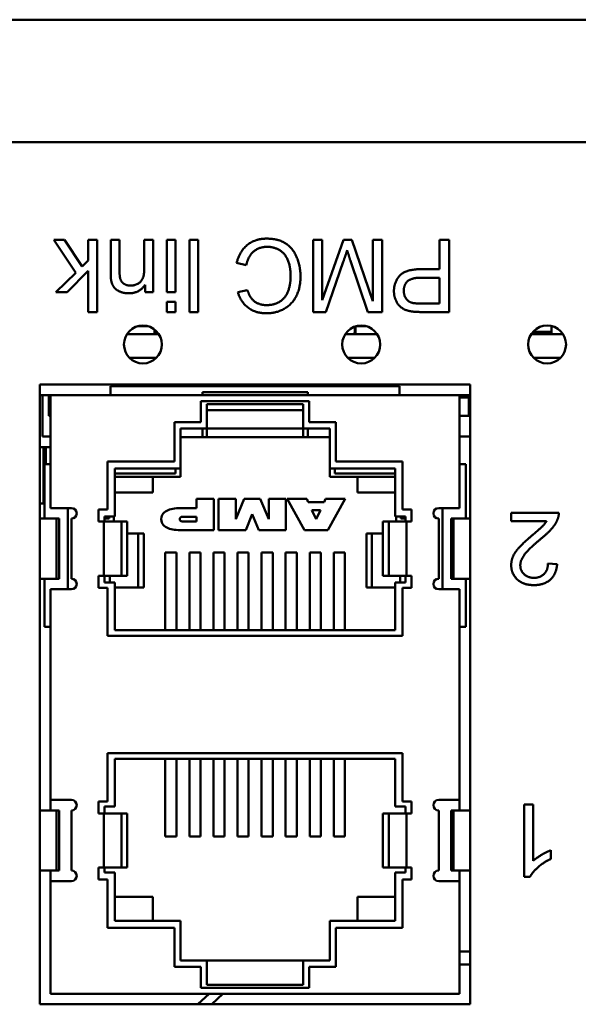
# Model space of a CAD drawing. Header units: inches. Extents: x 7.7 to 68.4, y -5.1 to 39.9.
# Tile 158 of 172: x 51.6 to 52.5, y 37.9 to 39.5. Entities that reach past the tile are written whole.
import ezdxf

# ---------------------------------------------------------------- set-up
doc = ezdxf.new("R2010")
doc.units = ezdxf.units.IN
doc.header["$MEASUREMENT"] = 0
doc.layers.add('Visible Edges(ROSSANSI)', color=7, linetype='Continuous', lineweight=50)
doc.layers.add('Visible Tangent Edges(ROSSANSI)', color=7, linetype='Continuous', lineweight=50)

msp = doc.modelspace()

# ---------------------------------------------------------------- linework, layer by layer
at = {"layer": 'Visible Edges(ROSSANSI)'}
for p, q in [((39.8391, 39.5498), (62.2591, 39.5498)), ((51.6269, 39.1839), (51.6635, 39.1292)), ((51.6451, 39.1839), (51.6269, 39.1839)), ((51.674, 39.1394), (51.6451, 39.1839)), ((51.6843, 39.1839), (51.6843, 39.1494)), ((51.699, 39.1839), (51.6843, 39.1839)), ((51.699, 39.0639), (51.699, 39.1839)), ((51.7217, 39.1839), (51.7217, 39.1305)), ((51.7364, 39.1839), (51.7217, 39.1839)), ((51.7364, 39.131), (51.7364, 39.1839)), ((51.7775, 39.1839), (51.7775, 39.1364)), ((51.7923, 39.1839), (51.7775, 39.1839)), ((51.7923, 39.0969), (51.7923, 39.1839)), ((51.8147, 39.1839), (51.8147, 39.0969)), ((51.8294, 39.1839), (51.8147, 39.1839)), ((51.8294, 39.0969), (51.8294, 39.1839)), ((51.8524, 39.1839), (51.8524, 39.0639)), ((51.8671, 39.1839), (51.8524, 39.1839)), ((51.8671, 39.0639), (51.8671, 39.1839)), ((52.0581, 39.1839), (52.0581, 39.0639)), ((52.0733, 39.1839), (52.0581, 39.1839)), ((52.0733, 39.0835), (52.0733, 39.1839)), ((52.1084, 39.1839), (52.0733, 39.0835)), ((52.1226, 39.1839), (52.1084, 39.1839)), ((52.1574, 39.0817), (52.1226, 39.1839)), ((52.1574, 39.1839), (52.1574, 39.0817)), ((52.1727, 39.1839), (52.1574, 39.1839)), ((52.1727, 39.0639), (52.1727, 39.1839)), ((52.2682, 39.1839), (52.2682, 39.1351)), ((52.2841, 39.1839), (52.2682, 39.1839)), ((52.2841, 39.0639), (52.2841, 39.1839)), ((51.6843, 39.1494), (51.674, 39.1394)), ((51.931, 39.1457), (51.9469, 39.1417)), ((52.0794, 39.0639), (52.1082, 39.1474)), ((52.1203, 39.1489), (52.1488, 39.0639)), ((51.6635, 39.1292), (51.6303, 39.0969)), ((51.6494, 39.0969), (51.6843, 39.1323)), ((51.6843, 39.1323), (51.6843, 39.0639)), ((52.2682, 39.1351), (52.2373, 39.1351)), ((52.2371, 39.121), (52.2682, 39.121)), ((52.2682, 39.121), (52.2682, 39.0781)), ((51.6303, 39.0969), (51.6494, 39.0969)), ((51.779, 39.1093), (51.779, 39.0969)), ((51.779, 39.0969), (51.7923, 39.0969)), ((51.8147, 39.0969), (51.8294, 39.0969)), ((51.9487, 39.1005), (51.933, 39.0967)), ((51.8147, 39.0808), (51.8147, 39.0639)), ((51.8294, 39.0808), (51.8147, 39.0808)), ((51.8294, 39.0639), (51.8294, 39.0808)), ((51.6843, 39.0639), (51.699, 39.0639)), ((51.8147, 39.0639), (51.8294, 39.0639)), ((51.8524, 39.0639), (51.8671, 39.0639)), ((52.0581, 39.0639), (52.0794, 39.0639)), ((52.1488, 39.0639), (52.1727, 39.0639)), ((52.2682, 39.0781), (52.2374, 39.0781)), ((52.2388, 39.0639), (52.2841, 39.0639)), ((51.7672, 39.0404), (51.7832, 39.0404)), ((51.7946, 39.0272), (51.7946, 39.0348)), ((51.7956, 39.034), (51.7956, 39.0272)), ((51.7959, 39.0337), (51.7959, 39.0272)), ((52.1286, 39.0341), (52.1261, 39.0272)), ((52.1274, 39.0396), (52.1274, 39.0307)), ((52.1276, 39.0397), (52.1276, 39.0313)), ((52.1286, 39.0272), (52.1286, 39.04)), ((52.13, 39.0404), (52.146, 39.0404)), ((52.4541, 39.0311), (52.4235, 39.0311)), ((52.4541, 39.0272), (52.4541, 39.0406)), ((51.7488, 39.0272), (51.8016, 39.0272)), ((52.1116, 39.0272), (52.1644, 39.0272)), ((52.4205, 39.0272), (52.4733, 39.0272)), ((51.7528, 38.9878), (51.7976, 38.9878)), ((52.1156, 38.9878), (52.1604, 38.9878)), ((52.4245, 38.9878), (52.4693, 38.9878)), ((51.6041, 37.9133), (51.6041, 38.9433)), ((51.6041, 38.9433), (52.3191, 38.9433)), ((51.7216, 38.9258), (51.7216, 38.9406)), ((51.7216, 38.9406), (52.2016, 38.9406)), ((52.2016, 38.9258), (52.2016, 38.9406)), ((52.3191, 38.9433), (52.3191, 37.9133)), ((51.6216, 38.9258), (51.6041, 38.9258)), ((51.6081, 38.9258), (51.6081, 38.8568)), ((51.6191, 38.9216), (51.6191, 38.9258)), ((51.6191, 38.8913), (51.6191, 38.9216)), ((51.6191, 38.9216), (51.6216, 38.9216)), ((51.6216, 38.9258), (52.3016, 38.9258)), ((51.6216, 38.9258), (51.6216, 38.7381)), ((51.8741, 38.9258), (51.8741, 38.9308)), ((51.8741, 38.9308), (52.0491, 38.9308)), ((52.0491, 38.9258), (52.0491, 38.9308)), ((52.3191, 38.9258), (52.3016, 38.9258)), ((52.3016, 38.9258), (52.3016, 38.7381)), ((52.3016, 38.9216), (52.3171, 38.9216)), ((52.3171, 38.9258), (52.3171, 38.9216)), ((52.3171, 38.9216), (52.3171, 38.8913)), ((51.8716, 38.9156), (52.0516, 38.9156)), ((51.8716, 38.8806), (51.8716, 38.9156)), ((51.8816, 38.8701), (51.8816, 38.9108)), ((51.8816, 38.9108), (52.0416, 38.9108)), ((51.8816, 38.9008), (52.0416, 38.9008)), ((52.0416, 38.9108), (52.0416, 38.8701)), ((52.0416, 38.9108), (52.0416, 38.8558)), ((52.0516, 38.9156), (52.0516, 38.8806)), ((51.6216, 38.8913), (51.6191, 38.8913)), ((52.3171, 38.8913), (52.3016, 38.8913)), ((51.8276, 38.8806), (51.8716, 38.8806)), ((51.8276, 38.8156), (51.8276, 38.8806)), ((51.8376, 38.8041), (51.8376, 38.8701)), ((51.8376, 38.8701), (51.8816, 38.8701)), ((51.8741, 38.8701), (51.8741, 38.8558)), ((51.8816, 38.8701), (52.0416, 38.8701)), ((51.8816, 38.8701), (51.8816, 38.8558)), ((52.0416, 38.8701), (52.0856, 38.8701)), ((52.0491, 38.8558), (52.0491, 38.8701)), ((52.0516, 38.8806), (52.0956, 38.8806)), ((52.0856, 38.8701), (52.0856, 38.8041)), ((52.0956, 38.8806), (52.0956, 38.8156)), ((51.6081, 38.8568), (51.6216, 38.8568)), ((51.8376, 38.8558), (51.8741, 38.8558)), ((51.8816, 38.8558), (51.8741, 38.8558)), ((51.8816, 38.8558), (52.0416, 38.8558)), ((52.0491, 38.8558), (52.0416, 38.8558)), ((52.0491, 38.8558), (52.0856, 38.8558)), ((52.0856, 38.7898), (52.0856, 38.8558)), ((52.3016, 38.8568), (52.3191, 38.8568)), ((51.6216, 38.8392), (51.6041, 38.8392)), ((51.6099, 38.8392), (51.6099, 38.7458)), ((51.6141, 38.8392), (51.6141, 38.8108)), ((51.6116, 38.8108), (51.6216, 38.8108)), ((51.6116, 38.8108), (51.6116, 38.7206)), ((51.7166, 38.8156), (51.8276, 38.8156)), ((51.7166, 38.7356), (51.7166, 38.8156)), ((51.7286, 38.7241), (51.7286, 38.8041)), ((51.7286, 38.8041), (51.8376, 38.8041)), ((51.8291, 38.8041), (51.8291, 38.7958)), ((51.8376, 38.8041), (51.8376, 38.7898)), ((52.0856, 38.8041), (52.1946, 38.8041)), ((52.0941, 38.7958), (52.0941, 38.8041)), ((52.0956, 38.8156), (52.2066, 38.8156)), ((52.1946, 38.8041), (52.1946, 38.7241)), ((52.2066, 38.8156), (52.2066, 38.7356)), ((52.3016, 38.8108), (52.3116, 38.8108)), ((52.3116, 38.8108), (52.3116, 38.7206)), ((51.8291, 38.7958), (51.7286, 38.7958)), ((51.8376, 38.7898), (51.7286, 38.7898)), ((51.7916, 38.7641), (51.7916, 38.7898)), ((52.1946, 38.7898), (52.0856, 38.7898)), ((52.1946, 38.7958), (52.0941, 38.7958)), ((52.1316, 38.7898), (52.1316, 38.7641)), ((51.7286, 38.7641), (51.7916, 38.7641)), ((51.8931, 38.7533), (51.8644, 38.7533)), ((51.8644, 38.7533), (51.8644, 38.7381)), ((51.8931, 38.7013), (51.8931, 38.7533)), ((51.9295, 38.7533), (51.9009, 38.7533)), ((51.9009, 38.7533), (51.9009, 38.7013)), ((51.9437, 38.7533), (51.9295, 38.7197)), ((51.9295, 38.7197), (51.9295, 38.7533)), ((51.9703, 38.7533), (51.9437, 38.7533)), ((51.9844, 38.7197), (51.9703, 38.7533)), ((52.013, 38.7533), (51.9844, 38.7533)), ((51.9844, 38.7533), (51.9844, 38.7197)), ((52.013, 38.7013), (52.013, 38.7533)), ((52.0474, 38.7533), (52.0147, 38.7533)), ((52.0147, 38.7533), (52.0435, 38.7013)), ((52.05, 38.7478), (52.0474, 38.7533)), ((52.0789, 38.7533), (52.0764, 38.7478)), ((52.1116, 38.7533), (52.0789, 38.7533)), ((52.0828, 38.7013), (52.1116, 38.7533)), ((52.1316, 38.7641), (52.1946, 38.7641)), ((51.6041, 38.7458), (51.6099, 38.7458)), ((51.6099, 38.7458), (51.6116, 38.7458)), ((51.6216, 38.7381), (51.6564, 38.7381)), ((51.6503, 38.6031), (51.6503, 38.7381)), ((51.8644, 38.7381), (51.8403, 38.7381)), ((52.0764, 38.7478), (52.05, 38.7478)), ((52.2668, 38.7381), (52.3016, 38.7381)), ((52.2729, 38.7381), (52.2729, 38.6031)), ((51.6316, 38.7206), (51.6041, 38.7206)), ((51.6358, 38.7206), (51.6316, 38.7206)), ((51.6316, 38.7206), (51.6316, 38.6206)), ((51.6358, 38.7206), (51.6358, 38.6206)), ((51.6564, 38.7206), (51.6564, 38.6206)), ((51.7016, 38.7356), (51.7166, 38.7356)), ((51.7016, 38.7156), (51.7016, 38.7356)), ((51.7116, 38.7241), (51.7286, 38.7241)), ((51.7116, 38.7156), (51.7116, 38.7241)), ((51.7191, 38.7208), (51.7116, 38.7208)), ((51.7191, 38.7241), (51.7191, 38.7208)), ((51.7271, 38.7241), (51.7271, 38.7156)), ((51.8644, 38.7236), (51.8403, 38.7236)), ((51.8644, 38.7159), (51.8644, 38.7236)), ((51.9461, 38.7013), (51.957, 38.7282)), ((51.957, 38.7282), (51.9678, 38.7013)), ((52.0562, 38.7347), (52.0633, 38.7197)), ((52.0703, 38.7347), (52.0562, 38.7347)), ((52.0633, 38.7197), (52.0703, 38.7347)), ((52.1946, 38.7241), (52.2116, 38.7241)), ((52.1961, 38.7156), (52.1961, 38.7241)), ((52.2041, 38.7208), (52.2041, 38.7241)), ((52.2116, 38.7208), (52.2041, 38.7208)), ((52.2066, 38.7356), (52.2216, 38.7356)), ((52.2116, 38.7241), (52.2116, 38.7156)), ((52.2216, 38.7356), (52.2216, 38.7156)), ((52.2668, 38.6206), (52.2668, 38.7206)), ((52.2916, 38.7206), (52.2875, 38.7206)), ((52.2875, 38.7206), (52.2875, 38.6206)), ((52.3191, 38.7206), (52.2916, 38.7206)), ((52.2916, 38.7206), (52.2916, 38.6206)), ((52.4664, 38.7304), (52.3871, 38.7304)), ((52.3871, 38.7304), (52.3871, 38.7162)), ((51.7103, 38.7156), (51.7016, 38.7156)), ((51.7394, 38.7156), (51.7103, 38.7156)), ((51.7103, 38.7156), (51.7103, 38.6256)), ((51.7394, 38.7156), (51.7491, 38.7156)), ((51.7491, 38.7156), (51.7491, 38.6256)), ((51.8403, 38.7159), (51.8644, 38.7159)), ((52.1742, 38.7156), (52.1838, 38.7156)), ((52.1742, 38.6256), (52.1742, 38.7156)), ((52.213, 38.7156), (52.1838, 38.7156)), ((52.2216, 38.7156), (52.213, 38.7156)), ((52.213, 38.6256), (52.213, 38.7156)), ((52.3871, 38.7162), (52.4459, 38.7162)), ((51.7491, 38.6958), (51.7673, 38.6958)), ((51.7766, 38.6958), (51.7673, 38.6958)), ((51.7766, 38.6058), (51.7766, 38.6958)), ((51.8403, 38.7013), (51.8931, 38.7013)), ((51.9009, 38.7013), (51.9461, 38.7013)), ((51.9678, 38.7013), (52.013, 38.7013)), ((52.0435, 38.7013), (52.0828, 38.7013)), ((52.1559, 38.6958), (52.1466, 38.6958)), ((52.1466, 38.6058), (52.1466, 38.6958)), ((52.1559, 38.6958), (52.1742, 38.6958)), ((51.8124, 38.5351), (51.8124, 38.6641)), ((51.8309, 38.6641), (51.8124, 38.6641)), ((51.8309, 38.5351), (51.8309, 38.6641)), ((51.8524, 38.5351), (51.8524, 38.6641)), ((51.8709, 38.6641), (51.8524, 38.6641)), ((51.8709, 38.5351), (51.8709, 38.6641)), ((51.8924, 38.5351), (51.8924, 38.6641)), ((51.9109, 38.6641), (51.8924, 38.6641)), ((51.9109, 38.5351), (51.9109, 38.6641)), ((51.9324, 38.5351), (51.9324, 38.6641)), ((51.9509, 38.6641), (51.9324, 38.6641)), ((51.9509, 38.5351), (51.9509, 38.6641)), ((51.9724, 38.5351), (51.9724, 38.6641)), ((51.9909, 38.6641), (51.9724, 38.6641)), ((51.9909, 38.5351), (51.9909, 38.6641)), ((52.0124, 38.5351), (52.0124, 38.6641)), ((52.0309, 38.6641), (52.0124, 38.6641)), ((52.0309, 38.5351), (52.0309, 38.6641)), ((52.0524, 38.5351), (52.0524, 38.6641)), ((52.0709, 38.6641), (52.0524, 38.6641)), ((52.0709, 38.5351), (52.0709, 38.6641)), ((52.0924, 38.5351), (52.0924, 38.6641)), ((52.1109, 38.6641), (52.0924, 38.6641)), ((52.1109, 38.5351), (52.1109, 38.6641)), ((52.4636, 38.6446), (52.4484, 38.6462)), ((51.7016, 38.6056), (51.7016, 38.6256)), ((51.7103, 38.6256), (51.7016, 38.6256)), ((51.7394, 38.6256), (51.7103, 38.6256)), ((51.7116, 38.6141), (51.7116, 38.6256)), ((51.7394, 38.6256), (51.7491, 38.6256)), ((52.1742, 38.6256), (52.1838, 38.6256)), ((52.213, 38.6256), (52.1838, 38.6256)), ((52.2116, 38.6256), (52.2116, 38.6141)), ((52.2216, 38.6256), (52.213, 38.6256)), ((52.2216, 38.6256), (52.2216, 38.6056)), ((51.6041, 38.6206), (51.6316, 38.6206)), ((51.6116, 38.6206), (51.6116, 38.5408)), ((51.6316, 38.6206), (51.6358, 38.6206)), ((51.7166, 38.6056), (51.7016, 38.6056)), ((51.7286, 38.6141), (51.7116, 38.6141)), ((51.7166, 38.5256), (51.7166, 38.6056)), ((51.7286, 38.5351), (51.7286, 38.6141)), ((51.7286, 38.6058), (51.7673, 38.6058)), ((51.7766, 38.6058), (51.7673, 38.6058)), ((52.1559, 38.6058), (52.1466, 38.6058)), ((52.1559, 38.6058), (52.1946, 38.6058)), ((52.1946, 38.6141), (52.1946, 38.5351)), ((52.2116, 38.6141), (52.1946, 38.6141)), ((52.2066, 38.6056), (52.2066, 38.5256)), ((52.2216, 38.6056), (52.2066, 38.6056)), ((52.2875, 38.6206), (52.2916, 38.6206)), ((52.2916, 38.6206), (52.3191, 38.6206)), ((52.3116, 38.6206), (52.3116, 38.5408)), ((51.6564, 38.6031), (51.6216, 38.6031)), ((51.6216, 38.6031), (51.6216, 38.2531)), ((52.3016, 38.6031), (52.2668, 38.6031)), ((52.3016, 38.6031), (52.3016, 38.2531)), ((51.6116, 38.5408), (51.6216, 38.5408)), ((52.3016, 38.5408), (52.3116, 38.5408)), ((52.2066, 38.5256), (51.7166, 38.5256)), ((52.1946, 38.5351), (51.7286, 38.5351)), ((51.7166, 38.3306), (52.2066, 38.3306)), ((51.7166, 38.2506), (51.7166, 38.3306)), ((52.2066, 38.3306), (52.2066, 38.2506)), ((51.7286, 38.2421), (51.7286, 38.3211)), ((51.7286, 38.3211), (52.1946, 38.3211)), ((51.8124, 38.1921), (51.8124, 38.3211)), ((51.8309, 38.1921), (51.8309, 38.3211)), ((51.8524, 38.1921), (51.8524, 38.3211)), ((51.8709, 38.1921), (51.8709, 38.3211)), ((51.8924, 38.1921), (51.8924, 38.3211)), ((51.9109, 38.1921), (51.9109, 38.3211)), ((51.9324, 38.1921), (51.9324, 38.3211)), ((51.9509, 38.1921), (51.9509, 38.3211)), ((51.9724, 38.1921), (51.9724, 38.3211)), ((51.9909, 38.1921), (51.9909, 38.3211)), ((52.0124, 38.1921), (52.0124, 38.3211)), ((52.0309, 38.1921), (52.0309, 38.3211)), ((52.0524, 38.1921), (52.0524, 38.3211)), ((52.0709, 38.1921), (52.0709, 38.3211)), ((52.0924, 38.3211), (52.0924, 38.1921)), ((52.1109, 38.1921), (52.1109, 38.3211)), ((52.1946, 38.3211), (52.1946, 38.2421)), ((51.6216, 38.2531), (51.6216, 38.2356)), ((51.6216, 38.2531), (51.6564, 38.2531)), ((51.7016, 38.2306), (51.7016, 38.2506)), ((51.7016, 38.2506), (51.7166, 38.2506)), ((52.2066, 38.2506), (52.2216, 38.2506)), ((52.2216, 38.2506), (52.2216, 38.2306)), ((52.2668, 38.2531), (52.3016, 38.2531)), ((52.3016, 38.2356), (52.3016, 38.2531)), ((52.409, 38.2454), (52.409, 38.125)), ((52.4237, 38.2454), (52.409, 38.2454)), ((52.4237, 38.1516), (52.4237, 38.2454)), ((51.6316, 38.2356), (51.6041, 38.2356)), ((51.6316, 38.1356), (51.6316, 38.2356)), ((51.6358, 38.2356), (51.6316, 38.2356)), ((51.6358, 38.1356), (51.6358, 38.2356)), ((51.6564, 38.2356), (51.6564, 38.1356)), ((51.7103, 38.2306), (51.7016, 38.2306)), ((51.7394, 38.2306), (51.7103, 38.2306)), ((51.7103, 38.2306), (51.7103, 38.1406)), ((51.7116, 38.2306), (51.7116, 38.2421)), ((51.7116, 38.2421), (51.7286, 38.2421)), ((51.7491, 38.2306), (51.7394, 38.2306)), ((51.7491, 38.2306), (51.7491, 38.1406)), ((52.1742, 38.2306), (52.1838, 38.2306)), ((52.1742, 38.1406), (52.1742, 38.2306)), ((52.213, 38.2306), (52.1838, 38.2306)), ((52.1946, 38.2421), (52.2116, 38.2421)), ((52.2116, 38.2421), (52.2116, 38.2306)), ((52.2216, 38.2306), (52.213, 38.2306)), ((52.213, 38.1406), (52.213, 38.2306)), ((52.2668, 38.1356), (52.2668, 38.2356)), ((52.2875, 38.1356), (52.2875, 38.2356)), ((52.2916, 38.2356), (52.2875, 38.2356)), ((52.2916, 38.1356), (52.2916, 38.2356)), ((52.3191, 38.2356), (52.2916, 38.2356)), ((51.8309, 38.1921), (51.8124, 38.1921)), ((51.8709, 38.1921), (51.8524, 38.1921)), ((51.9109, 38.1921), (51.8924, 38.1921)), ((51.9509, 38.1921), (51.9324, 38.1921)), ((51.9909, 38.1921), (51.9724, 38.1921)), ((52.0309, 38.1921), (52.0124, 38.1921)), ((52.0709, 38.1921), (52.0524, 38.1921)), ((52.1109, 38.1921), (52.0924, 38.1921)), ((52.4532, 38.155), (52.4532, 38.1693)), ((51.6041, 38.1356), (51.6316, 38.1356)), ((51.6216, 38.1356), (51.6216, 38.1181)), ((51.6316, 38.1356), (51.6358, 38.1356)), ((51.7016, 38.1206), (51.7016, 38.1406)), ((51.7103, 38.1406), (51.7016, 38.1406)), ((51.7394, 38.1406), (51.7103, 38.1406)), ((51.7116, 38.1321), (51.7116, 38.1406)), ((51.7286, 38.1321), (51.7116, 38.1321)), ((51.7286, 38.0521), (51.7286, 38.1321)), ((51.7394, 38.1406), (51.7491, 38.1406)), ((52.1742, 38.1406), (52.1838, 38.1406)), ((52.1838, 38.1406), (52.213, 38.1406)), ((52.2116, 38.1321), (52.1946, 38.1321)), ((52.1946, 38.1321), (52.1946, 38.0521)), ((52.2116, 38.1406), (52.2116, 38.1321)), ((52.2216, 38.1406), (52.213, 38.1406)), ((52.2216, 38.1406), (52.2216, 38.1206)), ((52.2916, 38.1356), (52.2875, 38.1356)), ((52.3191, 38.1356), (52.2916, 38.1356)), ((52.3016, 38.1181), (52.3016, 38.1356)), ((51.6564, 38.1181), (51.6216, 38.1181)), ((51.6216, 38.1181), (51.6216, 37.9308)), ((51.7166, 38.1206), (51.7016, 38.1206)), ((51.7166, 38.0406), (51.7166, 38.1206)), ((52.2216, 38.1206), (52.2066, 38.1206)), ((52.2066, 38.1206), (52.2066, 38.0406)), ((52.3016, 38.1181), (52.2668, 38.1181)), ((52.3016, 38.1181), (52.3016, 37.9308)), ((52.409, 38.125), (52.4185, 38.125)), ((51.7916, 38.0921), (51.7286, 38.0921)), ((51.7916, 38.0521), (51.7916, 38.0921)), ((52.1316, 38.0921), (52.1946, 38.0921)), ((52.1316, 38.0921), (52.1316, 38.0521)), ((51.8376, 38.0521), (51.7286, 38.0521)), ((51.8376, 37.9861), (51.8376, 38.0521)), ((52.1946, 38.0521), (52.0856, 38.0521)), ((52.0856, 38.0521), (52.0856, 37.9861)), ((51.8276, 38.0406), (51.7166, 38.0406)), ((51.8276, 37.9756), (51.8276, 38.0406)), ((52.2066, 38.0406), (52.0956, 38.0406)), ((52.0956, 38.0406), (52.0956, 37.9756)), ((52.3191, 38.0011), (52.3016, 38.0011)), ((51.8816, 37.9861), (51.8376, 37.9861)), ((52.0416, 37.9861), (51.8816, 37.9861)), ((51.8816, 37.9454), (51.8816, 37.9861)), ((52.0856, 37.9861), (52.0416, 37.9861)), ((52.0416, 37.9861), (52.0416, 37.9454)), ((51.8716, 37.9756), (51.8276, 37.9756)), ((51.8716, 37.9406), (51.8716, 37.9756)), ((52.0956, 37.9756), (52.0516, 37.9756)), ((52.0516, 37.9756), (52.0516, 37.9406)), ((52.3191, 37.9795), (52.3016, 37.9795)), ((52.0516, 37.9406), (51.8716, 37.9406)), ((52.0416, 37.9454), (51.8816, 37.9454)), ((52.3016, 37.9308), (51.6216, 37.9308)), ((51.8852, 37.9308), (51.8666, 37.9133)), ((51.8895, 37.9133), (51.9081, 37.9308)), ((52.3191, 37.9133), (51.6041, 37.9133))]:
    msp.add_line(p, q, dxfattribs=at)
for centre in [(51.7752, 39.01), (52.138, 39.01), (52.4469, 39.01)]:
    msp.add_circle(centre, 0.0315, dxfattribs=at)
for centre, radius, start, end in [((51.6564, 38.7293), 0.00875, 270, 90), ((52.2668, 38.7293), 0.00875, 90, 270), ((51.8403, 38.7197), 0.00387, 90, 270), ((51.6564, 38.6118), 0.00875, 270, 90), ((52.2668, 38.6118), 0.00875, 90, 270), ((51.6564, 38.2443), 0.00875, 270, 90), ((52.2668, 38.2443), 0.00875, 90, 270), ((51.6564, 38.1268), 0.00875, 270, 90), ((52.2668, 38.1268), 0.00875, 90, 270)]:
    msp.add_arc(centre, radius, start, end, dxfattribs=at)
for points in [[(51.9807, 39.1859), (51.9619, 39.1859), (51.936, 39.1653), (51.931, 39.1457)], [(52.0371, 39.123), (52.0371, 39.1402), (52.0244, 39.1701), (52.0001, 39.1859), (51.9807, 39.1859)], [(51.9469, 39.1417), (51.9502, 39.1569), (51.9687, 39.1723), (51.9821, 39.1723)], [(51.9821, 39.1723), (51.993, 39.1723), (52.0118, 39.161), (52.0207, 39.1382), (52.0207, 39.1229)], [(52.1082, 39.1474), (52.1126, 39.1601), (52.1146, 39.1666)], [(52.1146, 39.1666), (52.1164, 39.1607), (52.1203, 39.1489)], [(51.7217, 39.1305), (51.7217, 39.1202), (51.7225, 39.1161)], [(51.7545, 39.1078), (51.7485, 39.1078), (51.7399, 39.1131), (51.7364, 39.1221), (51.7364, 39.131)], [(51.7775, 39.1364), (51.7775, 39.1198), (51.7639, 39.1078), (51.7545, 39.1078)], [(52.2373, 39.1351), (52.2119, 39.1351), (52.1924, 39.1139), (52.1924, 39.0986)], [(51.7225, 39.1161), (51.7238, 39.1098), (51.7303, 39.1007), (51.7435, 39.095), (51.7514, 39.095)], [(51.9804, 39.0618), (51.9963, 39.0618), (52.0228, 39.0762), (52.0371, 39.1042), (52.0371, 39.123)], [(52.0207, 39.1229), (52.0207, 39.111), (52.0132, 39.0887), (51.9946, 39.0754), (51.9808, 39.0754)], [(52.2088, 39.0991), (52.2088, 39.1095), (52.2217, 39.121), (52.2371, 39.121)], [(51.7514, 39.095), (51.7694, 39.095), (51.779, 39.1093)], [(51.933, 39.0967), (51.9379, 39.0802), (51.9624, 39.0618), (51.9804, 39.0618)], [(51.9808, 39.0754), (51.9687, 39.0754), (51.9529, 39.0874), (51.9487, 39.1005)], [(52.1924, 39.0986), (52.1924, 39.0897), (52.1997, 39.0748), (52.2116, 39.0665), (52.2205, 39.0651)], [(52.2226, 39.0792), (52.2164, 39.0808), (52.2088, 39.0916), (52.2088, 39.0991)], [(52.2205, 39.0651), (52.2268, 39.0639), (52.2388, 39.0639)], [(52.2374, 39.0781), (52.2266, 39.0781), (52.2226, 39.0792)], [(52.4356, 38.6861), (52.4483, 38.6964), (52.4616, 38.712), (52.4646, 38.7202)], [(52.4646, 38.7202), (52.4666, 38.7251), (52.4664, 38.7304)], [(52.4459, 38.7162), (52.4434, 38.7122), (52.4359, 38.7043), (52.4226, 38.6932)], [(52.4226, 38.6932), (52.4068, 38.6797), (52.3931, 38.6644), (52.3873, 38.6505), (52.3873, 38.6432)], [(52.4024, 38.6429), (52.4024, 38.6513), (52.4162, 38.67), (52.4356, 38.6861)], [(52.3873, 38.6432), (52.3873, 38.6291), (52.4074, 38.61), (52.4247, 38.61)], [(52.425, 38.6221), (52.415, 38.6221), (52.4024, 38.6341), (52.4024, 38.6429)], [(52.4247, 38.61), (52.4418, 38.61), (52.4621, 38.6277), (52.4636, 38.6446)], [(52.4484, 38.6462), (52.4483, 38.6349), (52.4356, 38.6221), (52.425, 38.6221)], [(52.4532, 38.1693), (52.4463, 38.1668), (52.4291, 38.1566), (52.4237, 38.1516)], [(52.4185, 38.125), (52.4224, 38.1327), (52.4408, 38.1493), (52.4532, 38.155)]]:
    msp.add_open_spline(points, degree=2, dxfattribs=at)
for points, knots in [([(51.8403, 38.7381), (51.8315, 38.7381), (51.8235, 38.7373), (51.8171, 38.7348), (51.8138, 38.7335), (51.811, 38.7317), (51.8089, 38.7292), (51.807, 38.7269), (51.8057, 38.724), (51.8057, 38.7197)], [0, 0, 0, 0, 0.499696, 0.499696, 0.499696, 0.75968, 0.75968, 0.75968, 1, 1, 1, 1]), ([(51.8057, 38.7197), (51.8057, 38.7155), (51.807, 38.7125), (51.8089, 38.7102), (51.811, 38.7077), (51.8138, 38.7059), (51.8171, 38.7046), (51.8234, 38.7021), (51.8314, 38.7013), (51.8403, 38.7013)], [0, 0, 0, 0, 0.239462, 0.239462, 0.239462, 0.499668, 0.499668, 0.499668, 1, 1, 1, 1])]:
    msp.add_open_spline(points, degree=3, knots=knots, dxfattribs=at)
at = {"layer": 'Visible Tangent Edges(ROSSANSI)'}
for p, q in [((39.8391, 39.346), (62.2591, 39.346)), ((51.7394, 38.6256), (51.7394, 38.7156)), ((52.1838, 38.7156), (52.1838, 38.6256)), ((51.7673, 38.6058), (51.7673, 38.6958)), ((52.1559, 38.6058), (52.1559, 38.6958)), ((51.7202, 38.6141), (51.7202, 38.6256)), ((52.2029, 38.6141), (52.2029, 38.6256)), ((52.2116, 38.6141), (52.2116, 38.6256)), ((51.7394, 38.1406), (51.7394, 38.2306)), ((52.1838, 38.2306), (52.1838, 38.1406))]:
    msp.add_line(p, q, dxfattribs=at)

doc.saveas('drawing.dxf')
